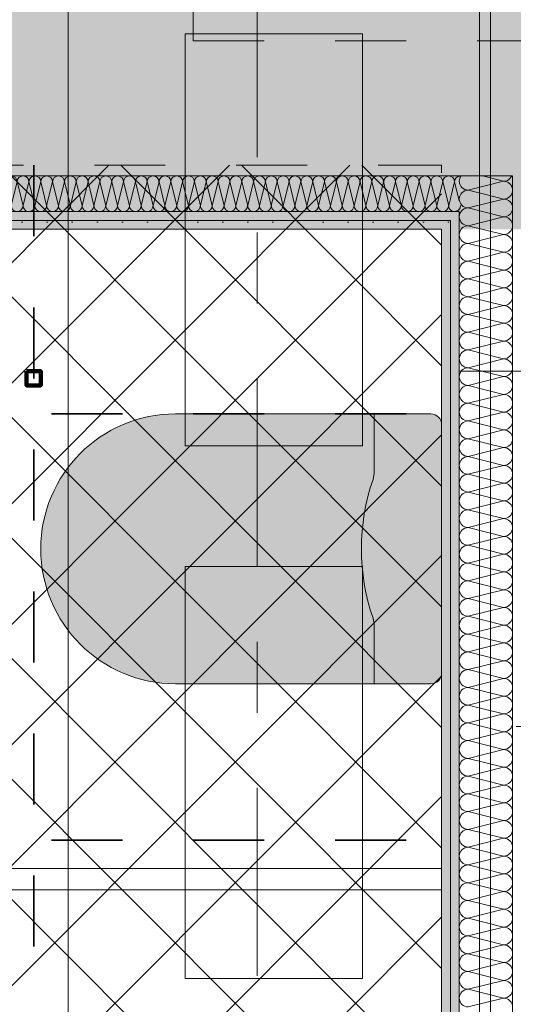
# Model space of a CAD drawing. Header units: metres. Extents: x -3.6 to 84.5, y -11 to 16.8.
# Tile 205 of 256: x 43.4 to 44.1, y 2.6 to 4. Entities that reach past the tile are written whole.
import ezdxf

# ---------------------------------------------------------------- set-up
doc = ezdxf.new("R2010")
doc.units = ezdxf.units.M
doc.header["$MEASUREMENT"] = 0
for name, pattern in [('Achse', [0.2, 0.1, -0.05, 0, -0.05]), ('Punktlinie weit', [0.06, 0.01, -0.05]), ('Strichlinie doppelt', [0.546806, 0.264583, -0.105833, 0.070556, -0.105833]), ('STRICHPUNKT', [0.015, 0.0075, -0.00375, 0, -0.00375])]:
    doc.linetypes.add(name, pattern=pattern)
for name, color, linetype in [('305 - Elemente.Linie_ Schraffur - Deckenspiegel', 7, 'Continuous'), ('451 - Universal.Achsen Raster', 7, 'Continuous'), ('612 - Struktur.Stahlbau', 7, 'Continuous'), ('Neubau_606 - Struktur.Wand Innen Ausbau', 7, 'Continuous'), ('Neubau_651 - Abdeckung.Decke abgehängt_ bekleidet', 7, 'Continuous'), ('Neubau_702 - Einrichtung.Möbel Sanitär', 7, 'Continuous'), ('Neubau_802 - HKLSE.Sanitär', 7, 'Continuous')]:
    doc.layers.add(name, color=color, linetype=linetype)
pattern_1 = [(45, (0, 0), (-0.01767767, 0.01767767), [0, -0.025])]

# ---------------------------------------------------------------- blocks, each defined once
blk = doc.blocks.new('*X145')
at = {"layer": 'Neubau_606 - Struktur.Wand Innen Ausbau', "color": 7, "linetype": 'Continuous', "lineweight": 5}
blk.add_arc((44.0275, 3.7375), 0.0125, 143.2101, 174.0961, dxfattribs=at)
blk = doc.blocks.new('*X146')
at = {"layer": 'Neubau_606 - Struktur.Wand Innen Ausbau', "color": 7, "linetype": 'Continuous', "lineweight": 5}
for p, q in [((44.0275, 3.775), (44.0775, 3.7875)), ((44.0475, 3.795), (44.0775, 3.7875)), ((44.0275, 3.775), (44.0544, 3.7683)), ((44.0275, 3.75), (44.0313, 3.751)), ((44.0275, 3.75), (44.0294, 3.7495))]:
    blk.add_line(p, q, dxfattribs=at)
for centre, start, end in [((44.0275, 3.7875), 143.2101, 180), ((44.0275, 3.7875), 180, 270), ((44.0775, 3.8), 270, 283.9266), ((44.0775, 3.775), 79.644, 90), ((44.0775, 3.8), 329.8133, 336.3522), ((44.0275, 3.7625), 90, 180), ((44.0275, 3.7625), 180, 270), ((44.0275, 3.7375), 90, 143.2101)]:
    blk.add_arc(centre, 0.0125, start, end, dxfattribs=at)
blk = doc.blocks.new('*X148')
at = {"layer": 'Neubau_606 - Struktur.Wand Innen Ausbau', "color": 7, "linetype": 'Continuous', "lineweight": 5}
for p, q in [((44.0313, 3.751), (44.0775, 3.7625)), ((44.0544, 3.7683), (44.0775, 3.7625)), ((44.0294, 3.7495), (44.0475, 3.745))]:
    blk.add_line(p, q, dxfattribs=at)
for centre, start, end in [((44.0775, 3.775), 0, 79.644), ((44.0775, 3.8), 283.9266, 329.8133), ((44.0775, 3.775), 270, 0), ((44.0775, 3.75), 0, 90), ((44.0775, 3.75), 336.3522, 0)]:
    blk.add_arc(centre, 0.0125, start, end, dxfattribs=at)
blk = doc.blocks.new('*X149')
at = {"layer": 'Neubau_606 - Struktur.Wand Innen Ausbau', "color": 7, "linetype": 'Continuous', "lineweight": 5}
for p, q in [((44.0475, 3.745), (44.0775, 3.7375)), ((44.0275, 3.725), (44.0775, 3.7375)), ((44.0275, 3.725), (44.0775, 3.7125)), ((44.0275, 3.7), (44.0775, 3.7125)), ((44.0275, 3.7), (44.0775, 3.6875)), ((44.0275, 3.675), (44.0775, 3.6875)), ((44.0275, 3.675), (44.0775, 3.6625)), ((44.0275, 3.65), (44.0775, 3.6625)), ((44.0275, 3.65), (44.0775, 3.6375)), ((44.0275, 3.625), (44.0775, 3.6375)), ((44.0275, 3.625), (44.0775, 3.6125)), ((44.0275, 3.6), (44.0775, 3.6125)), ((44.0275, 3.6), (44.0775, 3.5875)), ((44.0275, 3.575), (44.0775, 3.5875)), ((44.0275, 3.575), (44.0775, 3.5625)), ((44.0275, 3.55), (44.0775, 3.5625)), ((44.0275, 3.55), (44.0775, 3.5375)), ((44.0275, 3.525), (44.0775, 3.5375)), ((44.0275, 3.525), (44.0775, 3.5125)), ((44.0275, 3.5), (44.0775, 3.5125)), ((44.0275, 3.5), (44.0775, 3.4875)), ((44.0275, 3.475), (44.0775, 3.4875)), ((44.0275, 3.475), (44.0775, 3.4625)), ((44.0275, 3.45), (44.0775, 3.4625)), ((44.0275, 3.45), (44.0775, 3.4375)), ((44.0275, 3.425), (44.0775, 3.4375)), ((44.0275, 3.425), (44.0775, 3.4125)), ((44.0275, 3.4), (44.0775, 3.4125)), ((44.0275, 3.4), (44.0775, 3.3875)), ((44.0275, 3.375), (44.0775, 3.3875)), ((44.0275, 3.375), (44.0775, 3.3625)), ((44.0275, 3.35), (44.0775, 3.3625)), ((44.0275, 3.35), (44.0775, 3.3375)), ((44.0275, 3.325), (44.0775, 3.3375)), ((44.0275, 3.325), (44.0775, 3.3125)), ((44.0275, 3.3), (44.0775, 3.3125)), ((44.0275, 3.3), (44.0775, 3.2875)), ((44.0275, 3.275), (44.0775, 3.2875)), ((44.0275, 3.275), (44.0775, 3.2625)), ((44.0275, 3.25), (44.0775, 3.2625)), ((44.0275, 3.25), (44.0775, 3.2375)), ((44.0275, 3.225), (44.0775, 3.2375)), ((44.0275, 3.225), (44.0775, 3.2125)), ((44.0275, 3.2), (44.0775, 3.2125)), ((44.0275, 3.2), (44.0775, 3.1875)), ((44.0275, 3.175), (44.0775, 3.1875)), ((44.0275, 3.175), (44.0775, 3.1625)), ((44.0275, 3.15), (44.0775, 3.1625)), ((44.0275, 3.15), (44.0775, 3.1375)), ((44.0275, 3.125), (44.0775, 3.1375)), ((44.0275, 3.125), (44.0775, 3.1125)), ((44.0275, 3.1), (44.0775, 3.1125)), ((44.0275, 3.1), (44.0775, 3.0875)), ((44.0275, 3.075), (44.0775, 3.0875)), ((44.0275, 3.075), (44.0775, 3.0625)), ((44.0275, 3.05), (44.0775, 3.0625)), ((44.0275, 3.05), (44.0775, 3.0375)), ((44.0275, 3.025), (44.0775, 3.0375)), ((44.0275, 3.025), (44.0775, 3.0125)), ((44.0275, 3), (44.0775, 3.0125)), ((44.0275, 3), (44.0775, 2.9875)), ((44.0275, 2.975), (44.0775, 2.9875)), ((44.0275, 2.975), (44.0775, 2.9625)), ((44.0275, 2.95), (44.0775, 2.9625)), ((44.0275, 2.95), (44.0775, 2.9375)), ((44.0275, 2.925), (44.0775, 2.9375)), ((44.0275, 2.925), (44.0775, 2.9125)), ((44.0275, 2.9), (44.0775, 2.9125)), ((44.0275, 2.9), (44.0775, 2.8875)), ((44.0275, 2.875), (44.0775, 2.8875)), ((44.0275, 2.875), (44.0775, 2.8625)), ((44.0275, 2.85), (44.0775, 2.8625)), ((44.0275, 2.85), (44.0775, 2.8375)), ((44.0275, 2.825), (44.0775, 2.8375)), ((44.0275, 2.825), (44.0775, 2.8125)), ((44.0275, 2.8), (44.0775, 2.8125)), ((44.0275, 2.8), (44.0775, 2.7875)), ((44.0275, 2.775), (44.0775, 2.7875)), ((44.0275, 2.775), (44.0775, 2.7625)), ((44.0275, 2.75), (44.0775, 2.7625)), ((44.0275, 2.75), (44.0775, 2.7375)), ((44.0275, 2.725), (44.0775, 2.7375)), ((44.0275, 2.725), (44.0775, 2.7125)), ((44.0275, 2.7), (44.0775, 2.7125)), ((44.0275, 2.7), (44.0775, 2.6875)), ((44.0275, 2.675), (44.0775, 2.6875)), ((44.0275, 2.675), (44.0775, 2.6625)), ((44.0275, 2.65), (44.0775, 2.6625)), ((44.0275, 2.65), (44.0775, 2.6375)), ((44.0275, 2.625), (44.0775, 2.6375))]:
    blk.add_line(p, q, dxfattribs=at)
for centre, start, end in [((44.0775, 3.75), 270, 336.3522), ((44.0275, 3.7375), 174.0961, 180), ((44.0275, 3.7375), 180, 270), ((44.0775, 3.725), 0, 90), ((44.0275, 3.7125), 90, 180), ((44.0775, 3.725), 270, 0), ((44.0275, 3.7125), 180, 270), ((44.0775, 3.7), 0, 90), ((44.0275, 3.6875), 90, 180), ((44.0275, 3.6875), 180, 270), ((44.0775, 3.7), 270, 0), ((44.0775, 3.675), 0, 90), ((44.0275, 3.6625), 90, 180), ((44.0775, 3.675), 270, 0), ((44.0275, 3.6625), 180, 270), ((44.0775, 3.65), 0, 90), ((44.0275, 3.6375), 90, 180), ((44.0775, 3.65), 270, 0), ((44.0275, 3.6375), 180, 270), ((44.0775, 3.625), 0, 90), ((44.0275, 3.6125), 90, 180), ((44.0775, 3.625), 270, 0), ((44.0275, 3.6125), 180, 270), ((44.0775, 3.6), 0, 90), ((44.0275, 3.5875), 90, 180), ((44.0775, 3.6), 270, 0), ((44.0275, 3.5875), 180, 270), ((44.0775, 3.575), 0, 90), ((44.0275, 3.5625), 90, 180), ((44.0775, 3.575), 270, 0), ((44.0275, 3.5625), 180, 270), ((44.0275, 3.5375), 90, 180), ((44.0775, 3.55), 0, 90), ((44.0775, 3.55), 270, 0), ((44.0275, 3.5375), 180, 270), ((44.0775, 3.525), 0, 90), ((44.0275, 3.5125), 90, 180), ((44.0775, 3.525), 270, 0), ((44.0275, 3.5125), 180, 270), ((44.0775, 3.5), 0, 90), ((44.0275, 3.4875), 90, 180), ((44.0775, 3.5), 270, 0), ((44.0275, 3.4875), 180, 270), ((44.0775, 3.475), 0, 90), ((44.0275, 3.4625), 90, 180), ((44.0775, 3.475), 270, 0), ((44.0275, 3.4625), 180, 270), ((44.0775, 3.45), 0, 90), ((44.0275, 3.4375), 90, 180), ((44.0775, 3.45), 270, 0), ((44.0275, 3.4375), 180, 270), ((44.0275, 3.4125), 90, 180), ((44.0775, 3.425), 0, 90), ((44.0775, 3.425), 270, 0), ((44.0275, 3.4125), 180, 270), ((44.0775, 3.4), 0, 90), ((44.0275, 3.3875), 90, 180), ((44.0775, 3.4), 270, 0), ((44.0275, 3.3875), 180, 270), ((44.0775, 3.375), 0, 90), ((44.0275, 3.3625), 90, 180), ((44.0775, 3.375), 270, 0), ((44.0275, 3.3625), 180, 270), ((44.0775, 3.35), 0, 90), ((44.0275, 3.3375), 90, 180), ((44.0775, 3.35), 270, 0), ((44.0275, 3.3375), 180, 270), ((44.0775, 3.325), 0, 90), ((44.0275, 3.3125), 90, 180), ((44.0775, 3.325), 270, 0), ((44.0275, 3.3125), 180, 270), ((44.0275, 3.2875), 90, 180), ((44.0775, 3.3), 0, 90), ((44.0775, 3.3), 270, 0), ((44.0275, 3.2875), 180, 270), ((44.0775, 3.275), 0, 90), ((44.0275, 3.2625), 90, 180), ((44.0775, 3.275), 270, 0), ((44.0275, 3.2625), 180, 270), ((44.0775, 3.25), 0, 90), ((44.0275, 3.2375), 90, 180), ((44.0775, 3.25), 270, 0), ((44.0275, 3.2375), 180, 270), ((44.0775, 3.225), 0, 90), ((44.0275, 3.2125), 90, 180), ((44.0775, 3.225), 270, 0), ((44.0275, 3.2125), 180, 270), ((44.0775, 3.2), 0, 90), ((44.0275, 3.1875), 90, 180), ((44.0775, 3.2), 270, 0), ((44.0275, 3.1875), 180, 270), ((44.0275, 3.1625), 90, 180), ((44.0775, 3.175), 0, 90), ((44.0775, 3.175), 270, 0), ((44.0275, 3.1625), 180, 270), ((44.0775, 3.15), 0, 90), ((44.0275, 3.1375), 90, 180), ((44.0775, 3.15), 270, 0), ((44.0275, 3.1375), 180, 270), ((44.0775, 3.125), 0, 90), ((44.0275, 3.1125), 90, 180), ((44.0775, 3.125), 270, 0), ((44.0275, 3.1125), 180, 270), ((44.0775, 3.1), 0, 90), ((44.0275, 3.0875), 90, 180), ((44.0775, 3.1), 270, 0), ((44.0275, 3.0875), 180, 270), ((44.0775, 3.075), 0, 90), ((44.0275, 3.0625), 90, 180), ((44.0775, 3.075), 270, 0), ((44.0275, 3.0625), 180, 270), ((44.0275, 3.0375), 90, 180), ((44.0775, 3.05), 0, 90), ((44.0775, 3.05), 270, 0), ((44.0275, 3.0375), 180, 270), ((44.0775, 3.025), 0, 90), ((44.0275, 3.0125), 90, 180), ((44.0775, 3.025), 270, 0), ((44.0275, 3.0125), 180, 270), ((44.0775, 3), 0, 90), ((44.0275, 2.9875), 90, 180), ((44.0775, 3), 270, 0), ((44.0275, 2.9875), 180, 270), ((44.0775, 2.975), 0, 90), ((44.0275, 2.9625), 90, 180), ((44.0775, 2.975), 270, 0), ((44.0275, 2.9625), 180, 270), ((44.0775, 2.95), 0, 90), ((44.0275, 2.9375), 90, 180), ((44.0775, 2.95), 270, 0), ((44.0275, 2.9375), 180, 270), ((44.0275, 2.9125), 90, 180), ((44.0775, 2.925), 0, 90), ((44.0775, 2.925), 270, 0), ((44.0275, 2.9125), 180, 270), ((44.0775, 2.9), 0, 90), ((44.0275, 2.8875), 90, 180), ((44.0775, 2.9), 270, 0), ((44.0275, 2.8875), 180, 270), ((44.0775, 2.875), 0, 90), ((44.0275, 2.8625), 90, 180), ((44.0775, 2.875), 270, 0), ((44.0275, 2.8625), 180, 270), ((44.0775, 2.85), 0, 90), ((44.0275, 2.8375), 90, 180), ((44.0775, 2.85), 270, 0), ((44.0275, 2.8375), 180, 270), ((44.0775, 2.825), 0, 90), ((44.0275, 2.8125), 90, 180), ((44.0775, 2.825), 270, 0), ((44.0275, 2.8125), 180, 270), ((44.0775, 2.8), 0, 90), ((44.0275, 2.7875), 90, 180), ((44.0275, 2.7875), 180, 270), ((44.0775, 2.8), 270, 0), ((44.0775, 2.775), 0, 90), ((44.0275, 2.7625), 90, 180), ((44.0775, 2.775), 270, 0), ((44.0275, 2.7625), 180, 270), ((44.0775, 2.75), 0, 90), ((44.0275, 2.7375), 90, 180), ((44.0775, 2.75), 270, 0), ((44.0275, 2.7375), 180, 270), ((44.0775, 2.725), 0, 90), ((44.0275, 2.7125), 90, 180), ((44.0775, 2.725), 270, 0), ((44.0275, 2.7125), 180, 270), ((44.0775, 2.7), 0, 90), ((44.0275, 2.6875), 90, 180), ((44.0775, 2.7), 270, 0), ((44.0275, 2.6875), 180, 270), ((44.0775, 2.675), 0, 90), ((44.0275, 2.6625), 90, 180), ((44.0275, 2.6625), 180, 270), ((44.0775, 2.675), 270, 0), ((44.0775, 2.65), 0, 90), ((44.0275, 2.6375), 90, 180), ((44.0775, 2.65), 270, 0), ((44.0275, 2.6375), 180, 270), ((44.0775, 2.625), 0, 90)]:
    blk.add_arc(centre, 0.0125, start, end, dxfattribs=at)
blk = doc.blocks.new('*X158')
at = {"layer": 'Neubau_606 - Struktur.Wand Innen Ausbau', "color": 7, "linetype": 'Continuous', "lineweight": 5}
for p, q in [((42.4167, 3.7533), (42.425, 3.7867)), ((42.4333, 3.7533), (42.425, 3.7867)), ((42.4333, 3.7533), (42.4417, 3.7867)), ((42.45, 3.7533), (42.4417, 3.7867)), ((42.45, 3.7533), (42.4583, 3.7867)), ((42.4667, 3.7533), (42.4583, 3.7867)), ((42.4667, 3.7533), (42.475, 3.7867)), ((42.4833, 3.7533), (42.475, 3.7867)), ((42.4833, 3.7533), (42.4917, 3.7867)), ((42.5, 3.7533), (42.4917, 3.7867)), ((42.5, 3.7533), (42.5083, 3.7867)), ((42.5167, 3.7533), (42.5083, 3.7867)), ((42.5167, 3.7533), (42.525, 3.7867)), ((42.5333, 3.7533), (42.525, 3.7867)), ((42.5333, 3.7533), (42.5417, 3.7867)), ((42.55, 3.7533), (42.5417, 3.7867)), ((42.55, 3.7533), (42.5583, 3.7867)), ((42.5667, 3.7533), (42.5583, 3.7867)), ((42.5667, 3.7533), (42.575, 3.7867)), ((42.5833, 3.7533), (42.575, 3.7867)), ((42.5833, 3.7533), (42.5917, 3.7867)), ((42.6, 3.7533), (42.5917, 3.7867)), ((42.6, 3.7533), (42.6083, 3.7867)), ((42.6167, 3.7533), (42.6083, 3.7867)), ((42.6167, 3.7533), (42.625, 3.7867)), ((42.6333, 3.7533), (42.625, 3.7867)), ((42.6333, 3.7533), (42.6417, 3.7867)), ((42.65, 3.7533), (42.6417, 3.7867)), ((42.65, 3.7533), (42.6583, 3.7867)), ((42.6667, 3.7533), (42.6583, 3.7867)), ((42.6667, 3.7533), (42.675, 3.7867)), ((42.6833, 3.7533), (42.675, 3.7867)), ((42.6833, 3.7533), (42.6917, 3.7867)), ((42.7, 3.7533), (42.6917, 3.7867)), ((42.7, 3.7533), (42.7083, 3.7867)), ((42.7167, 3.7533), (42.7083, 3.7867)), ((42.7167, 3.7533), (42.725, 3.7867)), ((42.7333, 3.7533), (42.725, 3.7867)), ((42.7333, 3.7533), (42.7417, 3.7867)), ((42.75, 3.7533), (42.7417, 3.7867)), ((42.75, 3.7533), (42.7583, 3.7867)), ((42.7667, 3.7533), (42.7583, 3.7867)), ((42.7667, 3.7533), (42.775, 3.7867)), ((42.7833, 3.7533), (42.775, 3.7867)), ((42.7833, 3.7533), (42.7917, 3.7867)), ((42.8, 3.7533), (42.7917, 3.7867)), ((42.8, 3.7533), (42.8083, 3.7867)), ((42.8167, 3.7533), (42.8083, 3.7867)), ((42.8167, 3.7533), (42.825, 3.7867)), ((42.8333, 3.7533), (42.825, 3.7867)), ((42.8333, 3.7533), (42.8417, 3.7867)), ((42.85, 3.7533), (42.8417, 3.7867)), ((42.85, 3.7533), (42.8583, 3.7867)), ((42.8667, 3.7533), (42.8583, 3.7867)), ((42.8667, 3.7533), (42.875, 3.7867)), ((42.8833, 3.7533), (42.875, 3.7867)), ((42.8833, 3.7533), (42.8917, 3.7867)), ((42.9, 3.7533), (42.8917, 3.7867)), ((42.9, 3.7533), (42.9083, 3.7867)), ((42.9167, 3.7533), (42.9083, 3.7867)), ((42.9167, 3.7533), (42.925, 3.7867)), ((42.9333, 3.7533), (42.925, 3.7867)), ((42.9333, 3.7533), (42.9417, 3.7867)), ((42.95, 3.7533), (42.9417, 3.7867)), ((42.95, 3.7533), (42.9583, 3.7867)), ((42.9667, 3.7533), (42.9583, 3.7867)), ((42.9667, 3.7533), (42.975, 3.7867)), ((42.9833, 3.7533), (42.975, 3.7867)), ((42.9833, 3.7533), (42.9917, 3.7867)), ((43, 3.7533), (42.9917, 3.7867)), ((43, 3.7533), (43.0083, 3.7867)), ((43.0167, 3.7533), (43.0083, 3.7867)), ((43.0167, 3.7533), (43.025, 3.7867)), ((43.0333, 3.7533), (43.025, 3.7867)), ((43.0333, 3.7533), (43.0417, 3.7867)), ((43.05, 3.7533), (43.0417, 3.7867)), ((43.05, 3.7533), (43.0583, 3.7867)), ((43.0667, 3.7533), (43.0583, 3.7867)), ((43.0667, 3.7533), (43.075, 3.7867)), ((43.0833, 3.7533), (43.075, 3.7867)), ((43.0833, 3.7533), (43.0917, 3.7867)), ((43.1, 3.7533), (43.0917, 3.7867)), ((43.1, 3.7533), (43.1083, 3.7867)), ((43.1167, 3.7533), (43.1083, 3.7867)), ((43.1167, 3.7533), (43.125, 3.7867)), ((43.1333, 3.7533), (43.125, 3.7867)), ((43.1333, 3.7533), (43.1417, 3.7867)), ((43.15, 3.7533), (43.1417, 3.7867)), ((43.15, 3.7533), (43.1583, 3.7867)), ((43.1667, 3.7533), (43.1583, 3.7867)), ((43.1667, 3.7533), (43.175, 3.7867)), ((43.1833, 3.7533), (43.175, 3.7867)), ((43.1833, 3.7533), (43.1917, 3.7867)), ((43.2, 3.7533), (43.1917, 3.7867)), ((43.2, 3.7533), (43.2083, 3.7867)), ((43.2167, 3.7533), (43.2083, 3.7867)), ((43.2167, 3.7533), (43.225, 3.7867)), ((43.2333, 3.7533), (43.225, 3.7867)), ((43.2333, 3.7533), (43.2417, 3.7867)), ((43.25, 3.7533), (43.2417, 3.7867)), ((43.25, 3.7533), (43.2583, 3.7867)), ((43.2667, 3.7533), (43.2583, 3.7867)), ((43.2667, 3.7533), (43.275, 3.7867)), ((43.2833, 3.7533), (43.275, 3.7867)), ((43.2833, 3.7533), (43.2917, 3.7867)), ((43.3, 3.7533), (43.2917, 3.7867)), ((43.3, 3.7533), (43.3083, 3.7867)), ((43.3167, 3.7533), (43.3083, 3.7867)), ((43.3167, 3.7533), (43.325, 3.7867)), ((43.3333, 3.7533), (43.325, 3.7867)), ((43.3333, 3.7533), (43.3417, 3.7867)), ((43.35, 3.7533), (43.3417, 3.7867)), ((43.35, 3.7533), (43.3583, 3.7867)), ((43.3667, 3.7533), (43.3583, 3.7867)), ((43.3667, 3.7533), (43.375, 3.7867)), ((43.3833, 3.7533), (43.375, 3.7867)), ((43.3833, 3.7533), (43.3917, 3.7867)), ((43.4, 3.7533), (43.3917, 3.7867)), ((43.4, 3.7533), (43.4083, 3.7867)), ((43.4167, 3.7533), (43.4083, 3.7867)), ((43.4167, 3.7533), (43.425, 3.7867)), ((43.4333, 3.7533), (43.425, 3.7867)), ((43.4333, 3.7533), (43.4417, 3.7867)), ((43.45, 3.7533), (43.4417, 3.7867)), ((43.45, 3.7533), (43.4583, 3.7867)), ((43.4667, 3.7533), (43.4583, 3.7867)), ((43.4667, 3.7533), (43.475, 3.7867)), ((43.4833, 3.7533), (43.475, 3.7867)), ((43.4833, 3.7533), (43.4917, 3.7867)), ((43.5, 3.7533), (43.4917, 3.7867)), ((43.5, 3.7533), (43.5083, 3.7867)), ((43.5167, 3.7533), (43.5083, 3.7867)), ((43.5167, 3.7533), (43.525, 3.7867)), ((43.5333, 3.7533), (43.525, 3.7867)), ((43.5333, 3.7533), (43.5417, 3.7867)), ((43.55, 3.7533), (43.5417, 3.7867)), ((43.55, 3.7533), (43.5583, 3.7867)), ((43.5667, 3.7533), (43.5583, 3.7867)), ((43.5667, 3.7533), (43.575, 3.7867)), ((43.5833, 3.7533), (43.575, 3.7867)), ((43.5833, 3.7533), (43.5917, 3.7867)), ((43.6, 3.7533), (43.5917, 3.7867)), ((43.6, 3.7533), (43.6083, 3.7867)), ((43.6167, 3.7533), (43.6083, 3.7867)), ((43.6167, 3.7533), (43.625, 3.7867)), ((43.6333, 3.7533), (43.625, 3.7867)), ((43.6333, 3.7533), (43.6417, 3.7867)), ((43.65, 3.7533), (43.6417, 3.7867)), ((43.65, 3.7533), (43.6583, 3.7867)), ((43.6667, 3.7533), (43.6583, 3.7867)), ((43.6667, 3.7533), (43.675, 3.7867)), ((43.6833, 3.7533), (43.675, 3.7867)), ((43.6833, 3.7533), (43.6917, 3.7867)), ((43.7, 3.7533), (43.6917, 3.7867)), ((43.7, 3.7533), (43.7083, 3.7867)), ((43.7167, 3.7533), (43.7083, 3.7867)), ((43.7167, 3.7533), (43.725, 3.7867)), ((43.7333, 3.7533), (43.725, 3.7867)), ((43.7333, 3.7533), (43.7417, 3.7867)), ((43.75, 3.7533), (43.7417, 3.7867)), ((43.75, 3.7533), (43.7583, 3.7867)), ((43.7667, 3.7533), (43.7583, 3.7867)), ((43.7667, 3.7533), (43.775, 3.7867)), ((43.7833, 3.7533), (43.775, 3.7867)), ((43.7833, 3.7533), (43.7917, 3.7867)), ((43.8, 3.7533), (43.7917, 3.7867)), ((43.8, 3.7533), (43.8083, 3.7867)), ((43.8167, 3.7533), (43.8083, 3.7867)), ((43.8167, 3.7533), (43.825, 3.7867)), ((43.8333, 3.7533), (43.825, 3.7867)), ((43.8333, 3.7533), (43.8417, 3.7867)), ((43.85, 3.7533), (43.8417, 3.7867)), ((43.85, 3.7533), (43.8583, 3.7867)), ((43.8667, 3.7533), (43.8583, 3.7867)), ((43.8667, 3.7533), (43.875, 3.7867)), ((43.8833, 3.7533), (43.875, 3.7867)), ((43.8833, 3.7533), (43.8917, 3.7867)), ((43.9, 3.7533), (43.8917, 3.7867)), ((43.9, 3.7533), (43.9083, 3.7867)), ((43.9167, 3.7533), (43.9083, 3.7867)), ((43.9167, 3.7533), (43.925, 3.7867)), ((43.9333, 3.7533), (43.925, 3.7867)), ((43.9333, 3.7533), (43.9417, 3.7867)), ((43.95, 3.7533), (43.9417, 3.7867)), ((43.95, 3.7533), (43.9583, 3.7867)), ((43.9667, 3.7533), (43.9583, 3.7867)), ((43.9667, 3.7533), (43.975, 3.7867)), ((43.9833, 3.7533), (43.975, 3.7867)), ((43.9833, 3.7533), (43.9917, 3.7867)), ((44, 3.7533), (43.9917, 3.7867)), ((44, 3.7533), (44.0083, 3.7867)), ((44.015, 3.76), (44.0083, 3.7867)), ((42.4167, 3.7533), (42.41, 3.78))]:
    blk.add_line(p, q, dxfattribs=at)
for centre, start, end in [((42.4167, 3.7867), 90.0001, 143.1832), ((42.4167, 3.7867), 0.0001, 90.0001), ((42.4333, 3.7867), 90.0001, 180.0001), ((42.4333, 3.7867), 0.0001, 90.0001), ((42.45, 3.7867), 90.0001, 180.0001), ((42.45, 3.7867), 0.0001, 90.0001), ((42.4667, 3.7867), 90.0001, 180.0001), ((42.4667, 3.7867), 0.0001, 90.0001), ((42.4833, 3.7867), 90.0001, 180.0001), ((42.4833, 3.7867), 0.0001, 90.0001), ((42.5, 3.7867), 90.0001, 180.0001), ((42.5, 3.7867), 0.0001, 90.0001), ((42.5167, 3.7867), 90.0001, 180.0001), ((42.5167, 3.7867), 0.0001, 90.0001), ((42.5333, 3.7867), 90.0001, 180.0001), ((42.5333, 3.7867), 0.0001, 90.0001), ((42.55, 3.7867), 90.0001, 180.0001), ((42.55, 3.7867), 0.0001, 90.0001), ((42.5667, 3.7867), 90.0001, 180.0001), ((42.5667, 3.7867), 0.0001, 90.0001), ((42.5833, 3.7867), 90.0001, 180.0001), ((42.5833, 3.7867), 0.0001, 90.0001), ((42.6, 3.7867), 90.0001, 180.0001), ((42.6, 3.7867), 0.0001, 90.0001), ((42.6167, 3.7867), 90.0001, 180.0001), ((42.6167, 3.7867), 0.0001, 90.0001), ((42.6333, 3.7867), 90.0001, 180.0001), ((42.6333, 3.7867), 0.0001, 90.0001), ((42.65, 3.7867), 90.0001, 180.0001), ((42.65, 3.7867), 0.0001, 90.0001), ((42.6667, 3.7867), 90.0001, 180.0001), ((42.6667, 3.7867), 0.0001, 90.0001), ((42.6833, 3.7867), 90.0001, 180.0001), ((42.6833, 3.7867), 0.0001, 90.0001), ((42.7, 3.7867), 90.0001, 180.0001), ((42.7, 3.7867), 0.0001, 90.0001), ((42.7167, 3.7867), 90.0001, 180.0001), ((42.7167, 3.7867), 0.0001, 90.0001), ((42.7333, 3.7867), 90.0001, 180.0001), ((42.7333, 3.7867), 0.0001, 90.0001), ((42.75, 3.7867), 90.0001, 180.0001), ((42.75, 3.7867), 0.0001, 90.0001), ((42.7667, 3.7867), 90.0001, 180.0001), ((42.7667, 3.7867), 0.0001, 90.0001), ((42.7833, 3.7867), 90.0001, 180.0001), ((42.7833, 3.7867), 0.0001, 90.0001), ((42.8, 3.7867), 90.0001, 180.0001), ((42.8, 3.7867), 0.0001, 90.0001), ((42.8167, 3.7867), 90.0001, 180.0001), ((42.8167, 3.7867), 0.0001, 90.0001), ((42.8333, 3.7867), 90.0001, 180.0001), ((42.8333, 3.7867), 0.0001, 90.0001), ((42.85, 3.7867), 90.0001, 180.0001), ((42.85, 3.7867), 0.0001, 90.0001), ((42.8667, 3.7867), 90.0001, 180.0001), ((42.8667, 3.7867), 0.0001, 90.0001), ((42.8833, 3.7867), 90.0001, 180.0001), ((42.8833, 3.7867), 0.0001, 90.0001), ((42.9, 3.7867), 90.0001, 180.0001), ((42.9, 3.7867), 0.0001, 90.0001), ((42.9167, 3.7867), 90.0001, 180.0001), ((42.9167, 3.7867), 0.0001, 90.0001), ((42.9333, 3.7867), 90.0001, 180.0001), ((42.9333, 3.7867), 0.0001, 90.0001), ((42.95, 3.7867), 90.0001, 180.0001), ((42.95, 3.7867), 0.0001, 90.0001), ((42.9667, 3.7867), 90.0001, 180.0001), ((42.9667, 3.7867), 0.0001, 90.0001), ((42.9833, 3.7867), 90.0001, 180.0001), ((42.9833, 3.7867), 0.0001, 90.0001), ((43, 3.7867), 90.0001, 180.0001), ((43, 3.7867), 0.0001, 90.0001), ((43.0167, 3.7867), 90.0001, 180.0001), ((43.0167, 3.7867), 0.0001, 90.0001), ((43.0333, 3.7867), 90.0001, 180.0001), ((43.0333, 3.7867), 0.0001, 90.0001), ((43.05, 3.7867), 90.0001, 180.0001), ((43.05, 3.7867), 0.0001, 90.0001), ((43.0667, 3.7867), 90.0001, 180.0001), ((43.0667, 3.7867), 0.0001, 90.0001), ((43.0833, 3.7867), 90.0001, 180.0001), ((43.0833, 3.7867), 0.0001, 90.0001), ((43.1, 3.7867), 90.0001, 180.0001), ((43.1, 3.7867), 0.0001, 90.0001), ((43.1167, 3.7867), 90.0001, 180.0001), ((43.1167, 3.7867), 0.0001, 90.0001), ((43.1333, 3.7867), 90.0001, 180.0001), ((43.1333, 3.7867), 0.0001, 90.0001), ((43.15, 3.7867), 90.0001, 180.0001), ((43.15, 3.7867), 0.0001, 90.0001), ((43.1667, 3.7867), 90.0001, 180.0001), ((43.1667, 3.7867), 0.0001, 90.0001), ((43.1833, 3.7867), 90.0001, 180.0001), ((43.1833, 3.7867), 0.0001, 90.0001), ((43.2, 3.7867), 90.0001, 180.0001), ((43.2, 3.7867), 0.0001, 90.0001), ((43.2167, 3.7867), 90.0001, 180.0001), ((43.2167, 3.7867), 0.0001, 90.0001), ((43.2333, 3.7867), 90.0001, 180.0001), ((43.2333, 3.7867), 0.0001, 90.0001), ((43.25, 3.7867), 90.0001, 180.0001), ((43.25, 3.7867), 0.0001, 90.0001), ((43.2667, 3.7867), 90.0001, 180.0001), ((43.2667, 3.7867), 0.0001, 90.0001), ((43.2833, 3.7867), 90.0001, 180.0001), ((43.2833, 3.7867), 0.0001, 90.0001), ((43.3, 3.7867), 90.0001, 180.0001), ((43.3, 3.7867), 0.0001, 90.0001), ((43.3167, 3.7867), 90.0001, 180.0001), ((43.3167, 3.7867), 0.0001, 90.0001), ((43.3333, 3.7867), 90.0001, 180.0001), ((43.3333, 3.7867), 0.0001, 90.0001), ((43.35, 3.7867), 90.0001, 180.0001), ((43.35, 3.7867), 0.0001, 90.0001), ((43.3667, 3.7867), 90.0001, 180.0001), ((43.3667, 3.7867), 0.0001, 90.0001), ((43.3833, 3.7867), 90.0001, 180.0001), ((43.3833, 3.7867), 0.0001, 90.0001), ((43.4, 3.7867), 90.0001, 180.0001), ((43.4, 3.7867), 0.0001, 90.0001), ((43.4167, 3.7867), 90.0001, 180.0001), ((43.4167, 3.7867), 0.0001, 90.0001), ((43.4333, 3.7867), 90.0001, 180.0001), ((43.4333, 3.7867), 0.0001, 90.0001), ((43.45, 3.7867), 90.0001, 180.0001), ((43.45, 3.7867), 0.0001, 90.0001), ((43.4667, 3.7867), 90.0001, 180.0001), ((43.4667, 3.7867), 0.0001, 90.0001), ((43.4833, 3.7867), 90.0001, 180.0001), ((43.4833, 3.7867), 0.0001, 90.0001), ((43.5, 3.7867), 90.0001, 180.0001), ((43.5, 3.7867), 0.0001, 90.0001), ((43.5167, 3.7867), 90.0001, 180.0001), ((43.5167, 3.7867), 0.0001, 90.0001), ((43.5333, 3.7867), 90.0001, 180.0001), ((43.5333, 3.7867), 0.0001, 90.0001), ((43.55, 3.7867), 90.0001, 180.0001), ((43.55, 3.7867), 0.0001, 90.0001), ((43.5667, 3.7867), 90.0001, 180.0001), ((43.5667, 3.7867), 0.0001, 90.0001), ((43.5833, 3.7867), 90.0001, 180.0001), ((43.5833, 3.7867), 0.0001, 90.0001), ((43.6, 3.7867), 90.0001, 180.0001), ((43.6, 3.7867), 0.0001, 90.0001), ((43.6167, 3.7867), 90.0001, 180.0001), ((43.6167, 3.7867), 0.0001, 90.0001), ((43.6333, 3.7867), 90.0001, 180.0001), ((43.6333, 3.7867), 0.0001, 90.0001), ((43.65, 3.7867), 90.0001, 180.0001), ((43.65, 3.7867), 0.0001, 90.0001), ((43.6667, 3.7867), 90.0001, 180.0001), ((43.6667, 3.7867), 0.0001, 90.0001), ((43.6833, 3.7867), 90.0001, 180.0001), ((43.6833, 3.7867), 0.0001, 90.0001), ((43.7, 3.7867), 90.0001, 180.0001), ((43.7, 3.7867), 0.0001, 90.0001), ((43.7167, 3.7867), 90.0001, 180.0001), ((43.7167, 3.7867), 0.0001, 90.0001), ((43.7333, 3.7867), 90.0001, 180.0001), ((43.7333, 3.7867), 0.0001, 90.0001), ((43.75, 3.7867), 90.0001, 180.0001), ((43.75, 3.7867), 0.0001, 90.0001), ((43.7667, 3.7867), 90.0001, 180.0001), ((43.7667, 3.7867), 0.0001, 90.0001), ((43.7833, 3.7867), 90.0001, 180.0001), ((43.7833, 3.7867), 0.0001, 90.0001), ((43.8, 3.7867), 90.0001, 180.0001), ((43.8, 3.7867), 0.0001, 90.0001), ((43.8167, 3.7867), 90.0001, 180.0001), ((43.8167, 3.7867), 0.0001, 90.0001), ((43.8333, 3.7867), 90.0001, 180.0001), ((43.8333, 3.7867), 0.0001, 90.0001), ((43.85, 3.7867), 90.0001, 180.0001), ((43.85, 3.7867), 0.0001, 90.0001), ((43.8667, 3.7867), 90.0001, 180.0001), ((43.8667, 3.7867), 0.0001, 90.0001), ((43.8833, 3.7867), 90.0001, 180.0001), ((43.8833, 3.7867), 0.0001, 90.0001), ((43.9, 3.7867), 90.0001, 180.0001), ((43.9, 3.7867), 0.0001, 90.0001), ((43.9167, 3.7867), 90.0001, 180.0001), ((43.9167, 3.7867), 0.0001, 90.0001), ((43.9333, 3.7867), 90.0001, 180.0001), ((43.9333, 3.7867), 0.0001, 90.0001), ((43.95, 3.7867), 90.0001, 180.0001), ((43.95, 3.7867), 0.0001, 90.0001), ((43.9667, 3.7867), 90.0001, 180.0001), ((43.9667, 3.7867), 0.0001, 90.0001), ((43.9833, 3.7867), 90.0001, 180.0001), ((43.9833, 3.7867), 0.0001, 90.0001), ((44, 3.7867), 90.0001, 180.0001), ((44, 3.7867), 0.0001, 90.0001), ((44.0167, 3.7867), 101.5786, 180.0001), ((42.4083, 3.7533), 281.5045, 0.0001), ((42.425, 3.7533), 180.0001, 270.0001), ((42.425, 3.7533), 270.0001, 0.0001), ((42.4417, 3.7533), 180.0001, 270.0001), ((42.4417, 3.7533), 270.0001, 0.0001), ((42.4583, 3.7533), 180.0001, 270.0001), ((42.4583, 3.7533), 270.0001, 0.0001), ((42.475, 3.7533), 180.0001, 270.0001), ((42.475, 3.7533), 270.0001, 0.0001), ((42.4917, 3.7533), 180.0001, 270.0001), ((42.4917, 3.7533), 270.0001, 0.0001), ((42.5083, 3.7533), 180.0001, 270.0001), ((42.5083, 3.7533), 270.0001, 0.0001), ((42.525, 3.7533), 180.0001, 270.0001), ((42.525, 3.7533), 270.0001, 0.0001), ((42.5417, 3.7533), 180.0001, 270.0001), ((42.5417, 3.7533), 270.0001, 0.0001), ((42.5583, 3.7533), 180.0001, 270.0001), ((42.5583, 3.7533), 270.0001, 0.0001), ((42.575, 3.7533), 180.0001, 270.0001), ((42.575, 3.7533), 270.0001, 0.0001), ((42.5917, 3.7533), 180.0001, 270.0001), ((42.5917, 3.7533), 270.0001, 0.0001), ((42.6083, 3.7533), 180.0001, 270.0001), ((42.6083, 3.7533), 270.0001, 0.0001), ((42.625, 3.7533), 180.0001, 270.0001), ((42.625, 3.7533), 270.0001, 0.0001), ((42.6417, 3.7533), 180.0001, 270.0001), ((42.6417, 3.7533), 270.0001, 0.0001), ((42.6583, 3.7533), 180.0001, 270.0001), ((42.6583, 3.7533), 270.0001, 0.0001), ((42.675, 3.7533), 180.0001, 270.0001), ((42.675, 3.7533), 270.0001, 0.0001), ((42.6917, 3.7533), 180.0001, 270.0001), ((42.6917, 3.7533), 270.0001, 0.0001), ((42.7083, 3.7533), 180.0001, 270.0001), ((42.7083, 3.7533), 270.0001, 0.0001), ((42.725, 3.7533), 180.0001, 270.0001), ((42.725, 3.7533), 270.0001, 0.0001), ((42.7417, 3.7533), 180.0001, 270.0001), ((42.7417, 3.7533), 270.0001, 0.0001), ((42.7583, 3.7533), 180.0001, 270.0001), ((42.7583, 3.7533), 270.0001, 0.0001), ((42.775, 3.7533), 180.0001, 270.0001), ((42.775, 3.7533), 270.0001, 0.0001), ((42.7917, 3.7533), 180.0001, 270.0001), ((42.7917, 3.7533), 270.0001, 0.0001), ((42.8083, 3.7533), 180.0001, 270.0001), ((42.8083, 3.7533), 270.0001, 0.0001), ((42.825, 3.7533), 180.0001, 270.0001), ((42.825, 3.7533), 270.0001, 0.0001), ((42.8417, 3.7533), 180.0001, 270.0001), ((42.8417, 3.7533), 270.0001, 0.0001), ((42.8583, 3.7533), 180.0001, 270.0001), ((42.8583, 3.7533), 270.0001, 0.0001), ((42.875, 3.7533), 180.0001, 270.0001), ((42.875, 3.7533), 270.0001, 0.0001), ((42.8917, 3.7533), 180.0001, 270.0001), ((42.8917, 3.7533), 270.0001, 0.0001), ((42.9083, 3.7533), 180.0001, 270.0001), ((42.9083, 3.7533), 270.0001, 0.0001), ((42.925, 3.7533), 180.0001, 270.0001), ((42.925, 3.7533), 270.0001, 0.0001), ((42.9417, 3.7533), 180.0001, 270.0001), ((42.9417, 3.7533), 270.0001, 0.0001), ((42.9583, 3.7533), 180.0001, 270.0001), ((42.9583, 3.7533), 270.0001, 0.0001), ((42.975, 3.7533), 180.0001, 270.0001), ((42.975, 3.7533), 270.0001, 0.0001), ((42.9917, 3.7533), 180.0001, 270.0001), ((42.9917, 3.7533), 270.0001, 0.0001), ((43.0083, 3.7533), 180.0001, 270.0001), ((43.0083, 3.7533), 270.0001, 0.0001), ((43.025, 3.7533), 180.0001, 270.0001), ((43.025, 3.7533), 270.0001, 0.0001), ((43.0417, 3.7533), 180.0001, 270.0001), ((43.0417, 3.7533), 270.0001, 0.0001), ((43.0583, 3.7533), 180.0001, 270.0001), ((43.0583, 3.7533), 270.0001, 0.0001), ((43.075, 3.7533), 180.0001, 270.0001), ((43.075, 3.7533), 270.0001, 0.0001), ((43.0917, 3.7533), 180.0001, 270.0001), ((43.0917, 3.7533), 270.0001, 0.0001), ((43.1083, 3.7533), 180.0001, 270.0001), ((43.1083, 3.7533), 270.0001, 0.0001), ((43.125, 3.7533), 180.0001, 270.0001), ((43.125, 3.7533), 270.0001, 0.0001), ((43.1417, 3.7533), 180.0001, 270.0001), ((43.1417, 3.7533), 270.0001, 0.0001), ((43.1583, 3.7533), 180.0001, 270.0001), ((43.1583, 3.7533), 270.0001, 0.0001), ((43.175, 3.7533), 180.0001, 270.0001), ((43.175, 3.7533), 270.0001, 0.0001), ((43.1917, 3.7533), 180.0001, 270.0001), ((43.1917, 3.7533), 270.0001, 0.0001), ((43.2083, 3.7533), 180.0001, 270.0001), ((43.2083, 3.7533), 270.0001, 0.0001), ((43.225, 3.7533), 180.0001, 270.0001), ((43.225, 3.7533), 270.0001, 0.0001), ((43.2417, 3.7533), 180.0001, 270.0001), ((43.2417, 3.7533), 270.0001, 0.0001), ((43.2583, 3.7533), 180.0001, 270.0001), ((43.2583, 3.7533), 270.0001, 0.0001), ((43.275, 3.7533), 180.0001, 270.0001), ((43.275, 3.7533), 270.0001, 0.0001), ((43.2917, 3.7533), 180.0001, 270.0001), ((43.2917, 3.7533), 270.0001, 0.0001), ((43.3083, 3.7533), 180.0001, 270.0001), ((43.3083, 3.7533), 270.0001, 0.0001), ((43.325, 3.7533), 180.0001, 270.0001), ((43.325, 3.7533), 270.0001, 0.0001), ((43.3417, 3.7533), 180.0001, 270.0001), ((43.3417, 3.7533), 270.0001, 0.0001), ((43.3583, 3.7533), 180.0001, 270.0001), ((43.3583, 3.7533), 270.0001, 0.0001), ((43.375, 3.7533), 180.0001, 270.0001), ((43.375, 3.7533), 270.0001, 0.0001), ((43.3917, 3.7533), 180.0001, 270.0001), ((43.3917, 3.7533), 270.0001, 0.0001), ((43.4083, 3.7533), 180.0001, 270.0001), ((43.4083, 3.7533), 270.0001, 0.0001), ((43.425, 3.7533), 180.0001, 270.0001), ((43.425, 3.7533), 270.0001, 0.0001), ((43.4417, 3.7533), 180.0001, 270.0001), ((43.4417, 3.7533), 270.0001, 0.0001), ((43.4583, 3.7533), 180.0001, 270.0001), ((43.4583, 3.7533), 270.0001, 0.0001), ((43.475, 3.7533), 180.0001, 270.0001), ((43.475, 3.7533), 270.0001, 0.0001), ((43.4917, 3.7533), 180.0001, 270.0001), ((43.4917, 3.7533), 270.0001, 0.0001), ((43.5083, 3.7533), 180.0001, 270.0001), ((43.5083, 3.7533), 270.0001, 0.0001), ((43.525, 3.7533), 180.0001, 270.0001), ((43.525, 3.7533), 270.0001, 0.0001), ((43.5417, 3.7533), 180.0001, 270.0001), ((43.5417, 3.7533), 270.0001, 0.0001), ((43.5583, 3.7533), 180.0001, 270.0001), ((43.5583, 3.7533), 270.0001, 0.0001), ((43.575, 3.7533), 180.0001, 270.0001), ((43.575, 3.7533), 270.0001, 0.0001), ((43.5917, 3.7533), 180.0001, 270.0001), ((43.5917, 3.7533), 270.0001, 0.0001), ((43.6083, 3.7533), 180.0001, 270.0001), ((43.6083, 3.7533), 270.0001, 0.0001), ((43.625, 3.7533), 180.0001, 270.0001), ((43.625, 3.7533), 270.0001, 0.0001), ((43.6417, 3.7533), 180.0001, 270.0001), ((43.6417, 3.7533), 270.0001, 0.0001), ((43.6583, 3.7533), 180.0001, 270.0001), ((43.6583, 3.7533), 270.0001, 0.0001), ((43.675, 3.7533), 180.0001, 270.0001), ((43.675, 3.7533), 270.0001, 0.0001), ((43.6917, 3.7533), 180.0001, 270.0001), ((43.6917, 3.7533), 270.0001, 0.0001), ((43.7083, 3.7533), 180.0001, 270.0001), ((43.7083, 3.7533), 270.0001, 0.0001), ((43.725, 3.7533), 180.0001, 270.0001), ((43.725, 3.7533), 270.0001, 0.0001), ((43.7417, 3.7533), 180.0001, 270.0001), ((43.7417, 3.7533), 270.0001, 0.0001), ((43.7583, 3.7533), 180.0001, 270.0001), ((43.7583, 3.7533), 270.0001, 0.0001), ((43.775, 3.7533), 180.0001, 270.0001), ((43.775, 3.7533), 270.0001, 0.0001), ((43.7917, 3.7533), 180.0001, 270.0001), ((43.7917, 3.7533), 270.0001, 0.0001), ((43.8083, 3.7533), 180.0001, 270.0001), ((43.8083, 3.7533), 270.0001, 0.0001), ((43.825, 3.7533), 180.0001, 270.0001), ((43.825, 3.7533), 270.0001, 0.0001), ((43.8417, 3.7533), 180.0001, 270.0001), ((43.8417, 3.7533), 270.0001, 0.0001), ((43.8583, 3.7533), 180.0001, 270.0001), ((43.8583, 3.7533), 270.0001, 0.0001), ((43.875, 3.7533), 180.0001, 270.0001), ((43.875, 3.7533), 270.0001, 0.0001), ((43.8917, 3.7533), 180.0001, 270.0001), ((43.8917, 3.7533), 270.0001, 0.0001), ((43.9083, 3.7533), 180.0001, 270.0001), ((43.9083, 3.7533), 270.0001, 0.0001), ((43.925, 3.7533), 180.0001, 270.0001), ((43.925, 3.7533), 270.0001, 0.0001), ((43.9417, 3.7533), 180.0001, 270.0001), ((43.9417, 3.7533), 270.0001, 0.0001), ((43.9583, 3.7533), 180.0001, 270.0001), ((43.9583, 3.7533), 270.0001, 0.0001), ((43.975, 3.7533), 180.0001, 270.0001), ((43.975, 3.7533), 270.0001, 0.0001), ((43.9917, 3.7533), 180.0001, 270.0001), ((43.9917, 3.7533), 270.0001, 0.0001), ((44.0083, 3.7533), 180.0001, 270.0001), ((44.0083, 3.7533), 270.0001, 0.0001), ((44.0083, 3.7533), 270.0001, 323.0619)]:
    blk.add_arc(centre, 0.00833, start, end, dxfattribs=at)

msp = doc.modelspace()

# ---------------------------------------------------------------- hatches: boundary and pattern name
at = {"layer": '612 - Struktur.Stahlbau', "linetype": 'Continuous', "lineweight": 0, "true_color": 0x006a00}
msp.add_hatch(color=96, dxfattribs=at).paths.add_polyline_path([(40.1993, 4.22), (47.03, 4.22), (47.03, 3.72), (40.1993, 3.72)])
at = {"layer": 'Neubau_606 - Struktur.Wand Innen Ausbau', "linetype": 'Continuous', "lineweight": 0, "true_color": 0x000000}
h = msp.add_hatch(dxfattribs=at)
h.set_pattern_fill('Gips_0001', color=18, style=0, pattern_type=2)
h.set_pattern_definition(pattern_1)
h.paths.add_polyline_path([(44.0025, 3.745), (42.36, 3.745), (42.36, 3.7325), (44.0025, 3.7325)])
h = msp.add_hatch(dxfattribs=at)
h.set_pattern_fill('Gips_0001', color=18, style=0, pattern_type=2)
h.set_pattern_definition(pattern_1)
h.paths.add_polyline_path([(44.015, 3.745), (44.0025, 3.745), (44.0025, 3.7325), (44.0067, 3.7325), (44.015, 3.7387)])
h = msp.add_hatch(dxfattribs=at)
h.set_pattern_fill('Gips_0001', color=18, style=0, pattern_type=2)
h.set_pattern_definition(pattern_1)
h.paths.add_polyline_path([(42.3475, 3.7325), (42.3475, 3.72), (43.99, 3.72), (43.99, 3.7325)])
h = msp.add_hatch(dxfattribs=at)
h.set_pattern_fill('Gips_0001', color=18, style=0, pattern_type=2)
h.set_pattern_definition(pattern_1)
h.paths.add_polyline_path([(43.99, 3.7325), (43.99, 3.72), (44.0025, 3.7294), (44.0025, 3.7325)])
h = msp.add_hatch(dxfattribs=at)
h.set_pattern_fill('Gips_0001', color=18, style=0, pattern_type=2)
h.set_pattern_definition(pattern_1)
h.paths.add_polyline_path([(44.0025, 3.7294), (43.99, 3.72), (44.0025, 3.72)])
h = msp.add_hatch(dxfattribs=at)
h.set_pattern_fill('Gips_0001', color=18, style=0, pattern_type=2)
h.set_pattern_definition(pattern_1)
h.paths.add_polyline_path([(44.0025, 3.7294), (44.0067, 3.7325), (44.0025, 3.7325)])
h = msp.add_hatch(dxfattribs=at)
h.set_pattern_fill('Gips_0001', color=18, style=0, pattern_type=2)
h.set_pattern_definition(pattern_1)
h.paths.add_polyline_path([(44.015, 0.9325), (44.015, 3.7325), (44.0067, 3.7325), (44.0025, 3.7294), (44.0025, 0.9325)])
h = msp.add_hatch(dxfattribs=at)
h.set_pattern_fill('Gips_0001', color=18, style=0, pattern_type=2)
h.set_pattern_definition(pattern_1)
h.paths.add_polyline_path([(44.015, 3.7325), (44.015, 3.7387), (44.0067, 3.7325)])
h = msp.add_hatch(dxfattribs=at)
h.set_pattern_fill('Gips_0001', color=18, style=0, pattern_type=2)
h.set_pattern_definition(pattern_1)
h.paths.add_polyline_path([(44.0025, 0.945), (44.0025, 3.72), (43.99, 3.72), (43.99, 0.945)])
at = {"layer": 'Neubau_651 - Abdeckung.Decke abgehängt_ bekleidet', "linetype": 'Continuous', "lineweight": 13, "true_color": 0xffbfbf}
h = msp.add_hatch(dxfattribs=at)
h.set_pattern_fill('Raster_20x20_Diagonal_0001', color=254, style=0, pattern_type=2)
h.set_pattern_definition([(45, (0, 0), (-0.0848528, 0.0848528), []), (135, (0, 0), (0.0848528, 0.0848528), [])])
h.paths.add_polyline_path([(40.44, 0.7495), (43.99, 0.7495), (43.99, 3.81), (40.44, 3.81)])
at = {"layer": 'Neubau_702 - Einrichtung.Möbel Sanitär', "linetype": 'Continuous', "lineweight": 0, "true_color": 0x3a3a3a}
msp.add_hatch(color=250, dxfattribs=at).paths.add_polyline_path([(43.895, 3.46), (43.615, 3.46, 1), (43.615, 3.08), (43.895, 3.08), (43.975, 3.08, 0.414214), (43.99, 3.095), (43.99, 3.445, 0.414214), (43.975, 3.46)])

# ---------------------------------------------------------------- linework, layer by layer
at = {"layer": '305 - Elemente.Linie_ Schraffur - Deckenspiegel', "color": 7, "linetype": 'Continuous', "lineweight": 9}
for p, q in [((43.4635, 5.31), (43.4635, 0.645)), ((44.0435, 5.31), (44.0435, 0.645)), ((43.6285, 3.995), (43.8785, 3.995)), ((43.6285, 3.995), (43.6285, 3.415)), ((43.8785, 3.415), (43.8785, 3.995)), ((43.6285, 3.415), (43.8785, 3.415)), ((43.6285, 3.245), (43.8785, 3.245)), ((43.6285, 3.245), (43.6285, 2.665)), ((43.8785, 2.665), (43.8785, 3.245)), ((43.6285, 2.665), (43.8785, 2.665))]:
    msp.add_line(p, q, dxfattribs=at)
at = {"layer": '305 - Elemente.Linie_ Schraffur - Deckenspiegel', "color": 7, "linetype": 'Continuous', "lineweight": 9, "flags": 128}
msp.add_lwpolyline([(44.059, 5.31), (44.639, 5.31), (44.639, 0.645), (44.059, 0.645)], close=True, dxfattribs=at)
at = {"layer": '451 - Universal.Achsen Raster', "color": 160, "linetype": 'Strichlinie doppelt', "lineweight": 9, "true_color": 0x3232ff}
msp.add_line((43.73, -10.585), (43.73, 16.355), dxfattribs=at)
at = {"layer": 'Neubau_606 - Struktur.Wand Innen Ausbau', "color": 1, "linetype": 'Continuous', "lineweight": 5}
for p, q in [((42.41, 3.745), (44.0025, 3.745)), ((44.015, 3.745), (44.0025, 3.745)), ((44.015, 3.745), (44.0025, 3.745)), ((44.015, 3.745), (44.015, 3.7387)), ((42.36, 3.7325), (44.0025, 3.7325)), ((44.0025, 3.7325), (44.0025, 3.7294)), ((44.0025, 3.7294), (44.0025, 0.9325)), ((44.015, 3.7387), (44.015, 0.92))]:
    msp.add_line(p, q, dxfattribs=at)
at = {"layer": 'Neubau_606 - Struktur.Wand Innen Ausbau', "color": 1, "linetype": 'Continuous', "lineweight": 5, "flags": 128}
for points in [[(44.015, 3.795), (42.41, 3.795)], [(44.09, 3.795), (44.015, 3.795)], [(44.09, 0.845), (44.09, 3.795)], [(42.335, 3.72), (43.99, 3.72)], [(43.99, 3.72), (43.99, 0.945)]]:
    msp.add_lwpolyline(points, dxfattribs=at)
at = {"layer": 'Neubau_651 - Abdeckung.Decke abgehängt_ bekleidet', "color": 1, "linetype": 'Achse', "lineweight": 35}
for p, q in [((43.415, 3.81), (43.415, 0.7495)), ((40.44, 3.46), (43.99, 3.46)), ((40.44, 2.86), (43.99, 2.86))]:
    msp.add_line(p, q, dxfattribs=at)
at = {"layer": 'Neubau_651 - Abdeckung.Decke abgehängt_ bekleidet', "color": 1, "linetype": 'Punktlinie weit', "lineweight": 13, "flags": 128}
msp.add_lwpolyline([(40.44, 0.7495), (43.99, 0.7495), (43.99, 3.81), (40.44, 3.81)], close=True, dxfattribs=at)
at = {"layer": 'Neubau_651 - Abdeckung.Decke abgehängt_ bekleidet', "color": 1, "linetype": 'Continuous', "lineweight": 100, "flags": 128}
msp.add_lwpolyline([(43.405, 3.52), (43.425, 3.52), (43.425, 3.5), (43.405, 3.5)], close=True, dxfattribs=at)
at = {"layer": 'Neubau_702 - Einrichtung.Möbel Sanitär', "color": 7, "linetype": 'Continuous', "lineweight": 9, "true_color": 0xebebeb}
for p, q in [((43.895, 3.46), (43.895, 3.3766)), ((43.895, 3.3766), (43.8935, 3.3678)), ((43.895, 3.1634), (43.8935, 3.1722)), ((43.895, 3.08), (43.895, 3.1634))]:
    msp.add_line(p, q, dxfattribs=at)
at = {"layer": 'Neubau_702 - Einrichtung.Möbel Sanitär', "color": 7, "linetype": 'Continuous', "lineweight": 9, "true_color": 0xebebeb, "flags": 128}
msp.add_lwpolyline([(43.895, 3.46), (43.615, 3.46, 1), (43.615, 3.08), (43.895, 3.08), (43.975, 3.08, 0.414214), (43.99, 3.095), (43.99, 3.445, 0.414214), (43.975, 3.46)], format="xyb", close=True, dxfattribs=at)
at = {"layer": 'Neubau_702 - Einrichtung.Möbel Sanitär', "color": 1, "linetype": 'Continuous', "lineweight": 13, "flags": 128}
for points in [[(43.99, 2.82), (42.49, 2.82)], [(43.99, 2.79), (43.99, 2.82)], [(42.49, 2.79), (43.99, 2.79)]]:
    msp.add_lwpolyline(points, dxfattribs=at)
at = {"layer": 'Neubau_702 - Einrichtung.Möbel Sanitär', "color": 7, "linetype": 'Continuous', "lineweight": 9, "true_color": 0xebebeb}
msp.add_arc((44.1746, 3.27), 0.2977, 160.8176, 199.1824, dxfattribs=at)
at = {"layer": 'Neubau_802 - HKLSE.Sanitär', "color": 1, "linetype": 'STRICHPUNKT', "lineweight": 9, "flags": 128}
for points in [[(43.64, 3.985), (43.64, 4.135)], [(44.14, 3.985), (43.64, 3.985)], [(44.015, 3.52), (44.195, 3.52)], [(44.015, 3.02), (44.015, 3.52)], [(44.195, 3.02), (44.015, 3.02)]]:
    msp.add_lwpolyline(points, dxfattribs=at)

# ---------------------------------------------------------------- block references
at = {"layer": 'Neubau_606 - Struktur.Wand Innen Ausbau', "color": 1, "lineweight": 13}
for name in ['*X158', '*X146', '*X148', '*X149', '*X145']:
    msp.add_blockref(name, (0, 0), dxfattribs=at)

doc.saveas('drawing.dxf')
